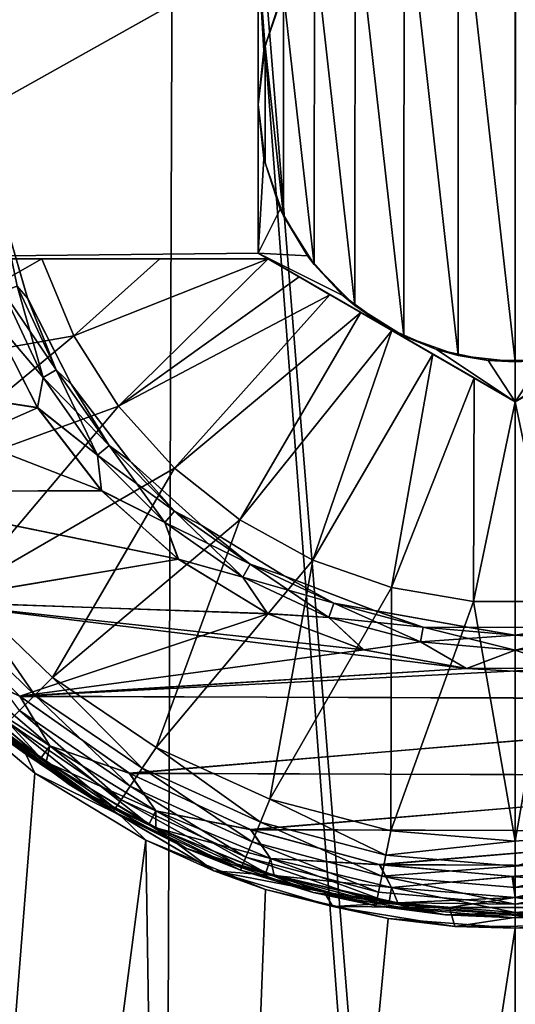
# Model space of a CAD drawing. Header units: metres. Extents: x -106 to 264, y -111 to 81.
# Tile 68 of 256: x -78.91 to -76.5, y 59.23 to 64.01. Entities that reach past the tile are written whole.
import ezdxf

# ---------------------------------------------------------------- set-up
doc = ezdxf.new("R2010")
doc.units = ezdxf.units.M
doc.layers.add('solid_20422013', color=7, linetype='CONTINUOUS')

msp = doc.modelspace()

# ---------------------------------------------------------------- linework, layer by layer
at = {"layer": 'solid_20422013'}
for points in [[(-79.822266, 49.099998, 12.568316), (-78.224815, 49.099998, 12.88507), (-79.742737, 69.599998, 12.589034)], [(-78.224815, 49.099998, 12.88507), (-78.148247, 69.599998, 12.89344), (-79.742737, 69.599998, 12.589034)], [(-78.224815, 49.099998, 12.88507), (-76.600296, 49.099998, 12.999613), (-78.148247, 69.599998, 12.89344)], [(-78.148247, 69.599998, 12.89344), (-76.5, 49.099998, 13), (-76.5, 69.599998, 13)], [(-76.600296, 49.099998, 12.999613), (-76.5, 49.099998, 13), (-78.148247, 69.599998, 12.89344)], [(-76.5, 69.599998, 13), (-76.5, 49.099998, 13), (-74.874649, 49.099998, 12.897993)], [(-74.847794, 69.599998, 12.89389), (-76.5, 69.599998, 13), (-74.874649, 49.099998, 12.897993)], [(-76.777061, 64.818909, -8.618547), (-76.499832, 64.849022, -8.623), (-76.500298, 62.350975, -8.623)], [(-76.499832, 64.849022, -8.623), (-76.223061, 62.381065, -8.618552), (-76.500298, 62.350975, -8.623)], [(-77.040489, 64.725922, -8.606045), (-76.777061, 64.818909, -8.618547), (-76.777771, 62.381256, -8.618525)], [(-76.777061, 64.818909, -8.618547), (-76.500298, 62.350975, -8.623), (-76.777771, 62.381256, -8.618525)], [(-77.277977, 64.578392, -8.587833), (-77.040489, 64.725922, -8.606045), (-77.042282, 62.47525, -8.605931)], [(-77.040489, 64.725922, -8.606045), (-76.777771, 62.381256, -8.618525), (-77.042282, 62.47525, -8.605931)], [(-77.475746, 64.37915, -8.567616), (-77.277977, 64.578392, -8.587833), (-77.280632, 62.623726, -8.587592)], [(-77.277977, 64.578392, -8.587833), (-77.042282, 62.47525, -8.605931), (-77.280632, 62.623726, -8.587592)], [(-77.626289, 64.142189, -8.549129), (-77.475746, 64.37915, -8.567616), (-77.47773, 62.823143, -8.56739)], [(-77.475746, 64.37915, -8.567616), (-77.280632, 62.623726, -8.587592), (-77.47773, 62.823143, -8.56739)], [(-77.75, 64.321686, -11.5), (-80.378143, 62.849998, -11.5), (-77.700958, 64.349998, -11.5)], [(-77.700958, 64.349998, -11.5), (-80.378143, 62.849998, -11.5), (-80.378143, 64.349998, -11.5)], [(-77.75, 64.321686, -11.5), (-77.75, 62.878311, -11.5), (-80.378143, 62.849998, -11.5)], [(-77.721779, 63.862656, -9.5), (-77.75, 64.321686, -9.5), (-77.64212, 64.107529, -9.5)], [(-77.721779, 63.862656, -9.5), (-77.75, 63.599998, -9.5), (-77.75, 64.321686, -9.5)], [(-77.75, 63.599998, -9.5), (-77.75, 62.878311, -11.5), (-77.75, 64.321686, -9.5)], [(-77.75, 64.321686, -9.5), (-77.75, 62.878311, -11.5), (-77.75, 64.321686, -11.5)], [(-77.64212, 64.107529, -9.5), (-77.626289, 64.142189, -8.549129), (-77.716095, 63.884346, -8.536817)], [(-77.716095, 63.884346, -8.536817), (-77.626289, 64.142189, -8.549129), (-77.627235, 63.05978, -8.549004)], [(-77.626289, 64.142189, -8.549129), (-77.47773, 62.823143, -8.56739), (-77.627235, 63.05978, -8.549004)], [(-77.721779, 63.862656, -9.5), (-77.64212, 64.107529, -9.5), (-77.716095, 63.884346, -8.536817)], [(-77.721779, 63.862656, -9.5), (-77.716095, 63.884346, -8.536817), (-77.75, 63.599998, -8.531919)], [(-77.716095, 63.884346, -8.536817), (-77.716476, 63.316868, -8.536762), (-77.75, 63.599998, -8.531919)], [(-77.716095, 63.884346, -8.536817), (-77.627235, 63.05978, -8.549004), (-77.716476, 63.316868, -8.536762)], [(-77.721779, 63.862656, -9.5), (-77.75, 63.599998, -8.531919), (-77.75, 63.599998, -9.5)], [(-77.716476, 63.316868, -8.536762), (-77.721779, 63.337345, -9.5), (-77.75, 63.599998, -9.5)], [(-77.716476, 63.316868, -8.536762), (-77.75, 63.599998, -9.5), (-77.75, 63.599998, -8.531919)], [(-77.721779, 63.337345, -9.5), (-77.75, 62.878311, -9.5), (-77.75, 63.599998, -9.5)], [(-77.75, 63.599998, -9.5), (-77.75, 62.878311, -9.5), (-77.75, 62.878311, -11.5)], [(-77.64212, 63.092476, -9.5), (-77.75, 62.878311, -9.5), (-77.721779, 63.337345, -9.5)], [(-77.716476, 63.316868, -8.536762), (-77.64212, 63.092476, -9.5), (-77.721779, 63.337345, -9.5)], [(-77.716476, 63.316868, -8.536762), (-77.627235, 63.05978, -8.549004), (-77.64212, 63.092476, -9.5)], [(-78.921394, 62.718685, -8.8), (-79.004356, 63.119678, -8.9), (-78.870872, 62.661144, -8.9)], [(-79.004242, 63.11911, -10.5), (-78.870872, 62.661144, -8.9), (-79.004356, 63.119678, -8.9)], [(-79.004242, 63.11911, -10.5), (-78.870537, 62.660294, -10.5), (-78.870872, 62.661144, -8.9)], [(-78.921349, 62.7187, -10.599909), (-78.870537, 62.660294, -10.5), (-79.004242, 63.11911, -10.5)], [(-77.51059, 62.864658, -9.5), (-77.75, 62.878311, -9.5), (-77.64212, 63.092476, -9.5)], [(-77.627235, 63.05978, -8.549004), (-77.51059, 62.864658, -9.5), (-77.64212, 63.092476, -9.5)], [(-77.627235, 63.05978, -8.549004), (-77.47773, 62.823143, -8.56739), (-77.51059, 62.864658, -9.5)], [(-77.75, 62.878311, -11.5), (-77.700958, 62.849998, -11.5), (-80.378143, 62.849998, -11.5)], [(-77.338356, 62.673233, -9.5), (-77.75, 62.878311, -9.5), (-77.51059, 62.864658, -9.5)], [(-77.338356, 62.673233, -9.5), (-77.125, 62.517467, -9.5), (-77.75, 62.878311, -9.5)], [(-77.125, 62.517467, -9.5), (-76.5, 62.156624, -12.925397), (-77.75, 62.878311, -9.5)], [(-77.75, 62.878311, -9.5), (-76.5, 62.156624, -12.925397), (-77.700958, 62.849998, -11.5)], [(-77.75, 62.878311, -9.5), (-77.700958, 62.849998, -11.5), (-77.75, 62.878311, -11.5)], [(-76.5, 62.156624, -9.5), (-75.875, 62.517467, -9.5), (-75.25, 62.878311, -11.5)], [(-76.5, 62.156624, -9.5), (-75.25, 62.878311, -11.5), (-75.299042, 62.849998, -11.5)], [(-80.35981, 62.849998, -12.183582), (-80.378143, 62.849998, -12.051724), (-77.700958, 62.849998, -11.5)], [(-77.700958, 62.849998, -11.5), (-80.378143, 62.849998, -12.051724), (-80.378143, 62.849998, -11.5)], [(-80.309685, 62.849998, -12.30177), (-80.35981, 62.849998, -12.183582), (-77.700958, 62.849998, -11.5)], [(-80.227394, 62.849998, -12.406576), (-80.309685, 62.849998, -12.30177), (-77.700958, 62.849998, -11.5)], [(-80.123459, 62.849998, -12.484083), (-80.227394, 62.849998, -12.406576), (-77.700958, 62.849998, -11.5)], [(-79.998283, 62.849998, -12.535121), (-80.123459, 62.849998, -12.484083), (-77.700958, 62.849998, -11.5)], [(-79.821037, 62.269127, -12.535121), (-79.998283, 62.849998, -12.535121), (-78.801323, 62.849998, -12.789224)], [(-78.801323, 62.849998, -12.789224), (-79.998283, 62.849998, -12.535121), (-77.700958, 62.849998, -11.5)], [(-78.645103, 62.477554, -12.789077), (-79.821037, 62.269127, -12.535121), (-78.801323, 62.849998, -12.789224)], [(-78.645103, 62.477554, -12.789077), (-78.801323, 62.849998, -12.789224), (-78.22747, 62.849998, -12.873169)], [(-78.22747, 62.849998, -12.873169), (-78.801323, 62.849998, -12.789224), (-77.700958, 62.849998, -11.5)], [(-78.645103, 62.477554, -12.789077), (-77.700958, 62.849998, -12.928216), (-78.427956, 62.135647, -12.789077)], [(-78.645103, 62.477554, -12.789077), (-78.22747, 62.849998, -12.873169), (-77.700958, 62.849998, -12.928216)], [(-77.550957, 62.763397, -12.935407), (-78.427956, 62.135647, -12.789077), (-77.700958, 62.849998, -12.928216)], [(-77.700958, 62.849998, -12.928216), (-78.22747, 62.849998, -12.873169), (-77.700958, 62.849998, -11.5)], [(-77.550957, 62.763397, -12.935407), (-77.700958, 62.849998, -12.928216), (-76.700081, 62.272141, -12.935447)], [(-76.700081, 62.272141, -12.935447), (-77.700958, 62.849998, -12.928216), (-76.5, 62.156624, -12.925397)], [(-76.5, 62.156624, -12.925397), (-77.700958, 62.849998, -12.928216), (-77.700958, 62.849998, -11.5)], [(-77.47773, 62.823143, -8.56739), (-77.338356, 62.673233, -9.5), (-77.51059, 62.864658, -9.5)], [(-76.5, 62.156624, -12.925397), (-75.299042, 62.849998, -12.928216), (-75.449043, 62.763397, -12.935407)], [(-76.5, 62.156624, -9.5), (-75.299042, 62.849998, -11.5), (-76.5, 62.156624, -12.925397)], [(-76.5, 62.156624, -12.925397), (-75.299042, 62.849998, -11.5), (-75.299042, 62.849998, -12.928216)], [(-77.47773, 62.823143, -8.56739), (-77.280632, 62.623726, -8.587592), (-77.338356, 62.673233, -9.5)], [(-77.550957, 62.763397, -12.935407), (-77.400894, 62.676758, -12.940442), (-78.427956, 62.135647, -12.789077)], [(-77.550957, 62.763397, -12.935407), (-76.700081, 62.272141, -12.935447), (-77.400894, 62.676758, -12.940442)], [(-76.5, 62.156624, -12.925397), (-75.449043, 62.763397, -12.935407), (-76.299919, 62.272141, -12.935447)], [(-78.990273, 62.693615, -8.726743), (-78.795044, 62.274956, -8.726743), (-79.05307, 62.578579, -8.7)], [(-78.794968, 62.275002, -10.673205), (-78.990189, 62.693645, -10.673205), (-79.052643, 62.577518, -10.7)], [(-78.731567, 62.311604, -8.8), (-78.990273, 62.693615, -8.726743), (-78.921394, 62.718685, -8.8)], [(-78.731567, 62.311604, -8.8), (-78.795044, 62.274956, -8.726743), (-78.990273, 62.693615, -8.726743)], [(-78.794968, 62.275002, -10.673205), (-78.921349, 62.7187, -10.599909), (-78.990189, 62.693645, -10.673205)], [(-78.731567, 62.311604, -8.8), (-78.921394, 62.718685, -8.8), (-78.870872, 62.661144, -8.9)], [(-78.921349, 62.7187, -10.599909), (-78.731522, 62.31163, -10.599909), (-78.870537, 62.660294, -10.5)], [(-78.794968, 62.275002, -10.673205), (-78.731522, 62.31163, -10.599909), (-78.921349, 62.7187, -10.599909)], [(-78.731567, 62.311604, -8.8), (-78.870872, 62.661144, -8.9), (-78.657478, 62.240662, -8.9)], [(-78.870537, 62.660294, -10.5), (-78.657478, 62.240662, -8.9), (-78.870872, 62.661144, -8.9)], [(-78.870537, 62.660294, -10.5), (-78.65696, 62.239845, -10.5), (-78.657478, 62.240662, -8.9)], [(-78.731522, 62.31163, -10.599909), (-78.65696, 62.239845, -10.5), (-78.870537, 62.660294, -10.5)], [(-77.400894, 62.676758, -12.940442), (-78.156853, 61.834724, -12.789077), (-78.427956, 62.135647, -12.789077)], [(-77.400894, 62.676758, -12.940442), (-77.250771, 62.59008, -12.943323), (-78.156853, 61.834724, -12.789077)], [(-77.400894, 62.676758, -12.940442), (-76.900246, 62.387707, -12.941665), (-77.250771, 62.59008, -12.943323)], [(-77.400894, 62.676758, -12.940442), (-76.700081, 62.272141, -12.935447), (-76.900246, 62.387707, -12.941665)], [(-77.280632, 62.623726, -8.587592), (-77.125, 62.517467, -9.5), (-77.338356, 62.673233, -9.5)], [(-77.250771, 62.59008, -12.943323), (-77.839371, 61.58321, -12.789077), (-78.156853, 61.834724, -12.789077)], [(-77.250771, 62.59008, -12.943323), (-77.10054, 62.503345, -12.944049), (-77.839371, 61.58321, -12.789077)], [(-77.280632, 62.623726, -8.587592), (-77.042282, 62.47525, -8.605931), (-77.125, 62.517467, -9.5)], [(-77.250771, 62.59008, -12.943323), (-76.900246, 62.387707, -12.941665), (-77.10054, 62.503345, -12.944049)], [(-80.02211, 62.312691, -10.7), (-78.821518, 62.127724, -10.7), (-79.052643, 62.577518, -10.7)], [(-79.05307, 62.578579, -8.7), (-78.822144, 62.128738, -8.7), (-80.021767, 62.311768, -8.7)], [(-78.795044, 62.274956, -8.726743), (-78.822144, 62.128738, -8.7), (-79.05307, 62.578579, -8.7)], [(-78.794968, 62.275002, -10.673205), (-79.052643, 62.577518, -10.7), (-78.821518, 62.127724, -10.7)], [(-77.10054, 62.503345, -12.944049), (-77.484406, 61.388145, -12.789077), (-77.839371, 61.58321, -12.789077)], [(-77.10054, 62.503345, -12.944049), (-76.900246, 62.387707, -12.941665), (-77.484406, 61.388145, -12.789077)], [(-77.042282, 62.47525, -8.605931), (-76.883423, 62.41058, -9.5), (-77.125, 62.517467, -9.5)], [(-76.883423, 62.41058, -9.5), (-76.5, 62.156624, -9.5), (-77.125, 62.517467, -9.5)], [(-77.125, 62.517467, -9.5), (-76.5, 62.156624, -9.5), (-76.5, 62.156624, -12.925397)], [(-76.116577, 62.41058, -9.5), (-75.875, 62.517467, -9.5), (-76.5, 62.156624, -9.5)], [(-78.645103, 62.477554, -12.789077), (-79.548096, 61.726604, -12.535121), (-79.821037, 62.269127, -12.535121)], [(-78.645103, 62.477554, -12.789077), (-78.427956, 62.135647, -12.789077), (-79.548096, 61.726604, -12.535121)], [(-77.042282, 62.47525, -8.605931), (-76.777771, 62.381256, -8.618525), (-76.883423, 62.41058, -9.5)], [(-76.777771, 62.381256, -8.618525), (-76.631531, 62.357136, -9.5), (-76.883423, 62.41058, -9.5)], [(-76.883423, 62.41058, -9.5), (-76.631531, 62.357136, -9.5), (-76.5, 62.156624, -9.5)], [(-76.368469, 62.357136, -9.5), (-76.116577, 62.41058, -9.5), (-76.5, 62.156624, -9.5)], [(-76.900246, 62.387707, -12.941665), (-77.101883, 61.254986, -12.789077), (-77.484406, 61.388145, -12.789077)], [(-76.900246, 62.387707, -12.941665), (-76.700081, 62.272141, -12.935447), (-77.101883, 61.254986, -12.789077)], [(-76.777771, 62.381256, -8.618525), (-76.500298, 62.350975, -8.623), (-76.631531, 62.357136, -9.5)], [(-76.500298, 62.350975, -8.623), (-76.368469, 62.357136, -9.5), (-76.631531, 62.357136, -9.5)], [(-76.631531, 62.357136, -9.5), (-76.368469, 62.357136, -9.5), (-76.5, 62.156624, -9.5)], [(-76.500298, 62.350975, -8.623), (-76.223061, 62.381065, -8.618552), (-76.368469, 62.357136, -9.5)], [(-80.02211, 62.312691, -10.7), (-79.743813, 61.720322, -10.7), (-78.821518, 62.127724, -10.7)], [(-78.511856, 61.725651, -8.7), (-79.743126, 61.719349, -8.7), (-80.021767, 62.311768, -8.7)], [(-78.822144, 62.128738, -8.7), (-78.511856, 61.725651, -8.7), (-80.021767, 62.311768, -8.7)], [(-78.473938, 61.943668, -8.8), (-78.795044, 62.274956, -8.726743), (-78.731567, 62.311604, -8.8)], [(-78.530014, 61.896614, -10.673205), (-78.731522, 62.31163, -10.599909), (-78.794968, 62.275002, -10.673205)], [(-78.473938, 61.943668, -8.8), (-78.731567, 62.311604, -8.8), (-78.657478, 62.240662, -8.9)], [(-78.731522, 62.31163, -10.599909), (-78.4739, 61.943703, -10.599909), (-78.65696, 62.239845, -10.5)], [(-78.530014, 61.896614, -10.673205), (-78.4739, 61.943703, -10.599909), (-78.731522, 62.31163, -10.599909)], [(-78.795044, 62.274956, -8.726743), (-78.53009, 61.896553, -8.726743), (-78.822144, 62.128738, -8.7)], [(-78.530014, 61.896614, -10.673205), (-78.794968, 62.275002, -10.673205), (-78.821518, 62.127724, -10.7)], [(-78.473938, 61.943668, -8.8), (-78.53009, 61.896553, -8.726743), (-78.795044, 62.274956, -8.726743)], [(-76.700081, 62.272141, -12.935447), (-76.702515, 61.187462, -12.789077), (-77.101883, 61.254986, -12.789077)], [(-76.700081, 62.272141, -12.935447), (-76.5, 62.156624, -12.925397), (-76.702515, 61.187462, -12.789077)], [(-76.5, 62.156624, -12.925397), (-76.299919, 62.272141, -12.935447), (-76.297485, 61.187462, -12.789077)], [(-78.473938, 61.943668, -8.8), (-78.657478, 62.240662, -8.9), (-78.372841, 61.869404, -8.9)], [(-78.65696, 62.239845, -10.5), (-78.372841, 61.869404, -8.9), (-78.657478, 62.240662, -8.9)], [(-78.65696, 62.239845, -10.5), (-78.372276, 61.868793, -10.5), (-78.372841, 61.869404, -8.9)], [(-78.4739, 61.943703, -10.599909), (-78.372276, 61.868793, -10.5), (-78.65696, 62.239845, -10.5)], [(-79.743813, 61.720322, -10.7), (-78.511078, 61.724823, -10.7), (-78.821518, 62.127724, -10.7)], [(-78.427956, 62.135647, -12.789077), (-79.187325, 61.23806, -12.535121), (-79.548096, 61.726604, -12.535121)], [(-78.427956, 62.135647, -12.789077), (-78.156853, 61.834724, -12.789077), (-79.187325, 61.23806, -12.535121)], [(-78.53009, 61.896553, -8.726743), (-78.511856, 61.725651, -8.7), (-78.822144, 62.128738, -8.7)], [(-78.530014, 61.896614, -10.673205), (-78.821518, 62.127724, -10.7), (-78.511078, 61.724823, -10.7)], [(-76.5, 62.156624, -12.925397), (-76.297485, 61.187462, -12.789077), (-76.702515, 61.187462, -12.789077)], [(-78.156334, 61.62606, -8.8), (-78.53009, 61.896553, -8.726743), (-78.473938, 61.943668, -8.8)], [(-78.203384, 61.569981, -10.673205), (-78.4739, 61.943703, -10.599909), (-78.530014, 61.896614, -10.673205)], [(-78.156334, 61.62606, -8.8), (-78.473938, 61.943668, -8.8), (-78.372841, 61.869404, -8.9)], [(-78.4739, 61.943703, -10.599909), (-78.156296, 61.626102, -10.599909), (-78.372276, 61.868793, -10.5)], [(-78.203384, 61.569981, -10.673205), (-78.156296, 61.626102, -10.599909), (-78.4739, 61.943703, -10.599909)], [(-78.53009, 61.896553, -8.726743), (-78.203445, 61.569912, -8.726743), (-78.511856, 61.725651, -8.7)], [(-78.156334, 61.62606, -8.8), (-78.203445, 61.569912, -8.726743), (-78.53009, 61.896553, -8.726743)], [(-78.203384, 61.569981, -10.673205), (-78.530014, 61.896614, -10.673205), (-78.511078, 61.724823, -10.7)], [(-78.156853, 61.834724, -12.789077), (-78.74913, 60.81757, -12.535121), (-79.187325, 61.23806, -12.535121)], [(-78.156853, 61.834724, -12.789077), (-77.839371, 61.58321, -12.789077), (-78.74913, 60.81757, -12.535121)], [(-78.156334, 61.62606, -8.8), (-78.372841, 61.869404, -8.9), (-78.024117, 61.555603, -8.9)], [(-78.372276, 61.868793, -10.5), (-78.024117, 61.555603, -8.9), (-78.372841, 61.869404, -8.9)], [(-78.372276, 61.868793, -10.5), (-78.023506, 61.555149, -10.5), (-78.024117, 61.555603, -8.9)], [(-78.156296, 61.626102, -10.599909), (-78.023506, 61.555149, -10.5), (-78.372276, 61.868793, -10.5)], [(-79.743813, 61.720322, -10.7), (-78.137024, 61.391781, -10.7), (-78.511078, 61.724823, -10.7)], [(-79.743813, 61.720322, -10.7), (-79.370132, 61.186588, -10.7), (-78.137024, 61.391781, -10.7)], [(-78.511856, 61.725651, -8.7), (-78.137909, 61.392441, -8.7), (-79.743126, 61.719349, -8.7)], [(-78.137909, 61.392441, -8.7), (-79.368866, 61.185074, -8.7), (-79.743126, 61.719349, -8.7)], [(-78.203445, 61.569912, -8.726743), (-78.137909, 61.392441, -8.7), (-78.511856, 61.725651, -8.7)], [(-78.203384, 61.569981, -10.673205), (-78.511078, 61.724823, -10.7), (-78.137024, 61.391781, -10.7)], [(-77.788399, 61.368431, -8.8), (-78.203445, 61.569912, -8.726743), (-78.156334, 61.62606, -8.8)], [(-77.824997, 61.305031, -10.673205), (-78.156296, 61.626102, -10.599909), (-78.203384, 61.569981, -10.673205)], [(-77.788399, 61.368431, -8.8), (-78.156334, 61.62606, -8.8), (-78.024117, 61.555603, -8.9)], [(-78.156296, 61.626102, -10.599909), (-77.788368, 61.368477, -10.599909), (-78.023506, 61.555149, -10.5)], [(-77.824997, 61.305031, -10.673205), (-77.788368, 61.368477, -10.599909), (-78.156296, 61.626102, -10.599909)], [(-77.839371, 61.58321, -12.789077), (-78.246124, 60.477253, -12.535121), (-78.74913, 60.81757, -12.535121)], [(-77.839371, 61.58321, -12.789077), (-77.484406, 61.388145, -12.789077), (-78.246124, 60.477253, -12.535121)], [(-78.203445, 61.569912, -8.726743), (-77.825043, 61.304955, -8.726743), (-78.137909, 61.392441, -8.7)], [(-77.788399, 61.368431, -8.8), (-77.825043, 61.304955, -8.726743), (-78.203445, 61.569912, -8.726743)], [(-77.824997, 61.305031, -10.673205), (-78.203384, 61.569981, -10.673205), (-78.137024, 61.391781, -10.7)], [(-77.788399, 61.368431, -8.8), (-78.024117, 61.555603, -8.9), (-77.623688, 61.310932, -8.9)], [(-78.023506, 61.555149, -10.5), (-77.623688, 61.310932, -8.9), (-78.024117, 61.555603, -8.9)], [(-78.023506, 61.555149, -10.5), (-77.623062, 61.310627, -10.5), (-77.623688, 61.310932, -8.9)], [(-77.788368, 61.368477, -10.599909), (-77.623062, 61.310627, -10.5), (-78.023506, 61.555149, -10.5)], [(-79.370132, 61.186588, -10.7), (-77.702644, 61.12756, -10.7), (-78.137024, 61.391781, -10.7)], [(-78.137909, 61.392441, -8.7), (-77.703598, 61.128025, -8.7), (-79.368866, 61.185074, -8.7)], [(-77.484406, 61.388145, -12.789077), (-77.69281, 60.226913, -12.535121), (-78.246124, 60.477253, -12.535121)], [(-77.825043, 61.304955, -8.726743), (-77.703598, 61.128025, -8.7), (-78.137909, 61.392441, -8.7)], [(-77.824997, 61.305031, -10.673205), (-78.137024, 61.391781, -10.7), (-77.702644, 61.12756, -10.7)], [(-77.381317, 61.178604, -8.8), (-77.825043, 61.304955, -8.726743), (-77.788399, 61.368431, -8.8)], [(-77.406357, 61.109814, -10.673205), (-77.788368, 61.368477, -10.599909), (-77.824997, 61.305031, -10.673205)], [(-77.381317, 61.178604, -8.8), (-77.788399, 61.368431, -8.8), (-77.623688, 61.310932, -8.9)], [(-77.788368, 61.368477, -10.599909), (-77.381294, 61.178654, -10.599909), (-77.623062, 61.310627, -10.5)], [(-77.406357, 61.109814, -10.673205), (-77.381294, 61.178654, -10.599909), (-77.788368, 61.368477, -10.599909)], [(-77.484406, 61.388145, -12.789077), (-77.101883, 61.254986, -12.789077), (-77.69281, 60.226913, -12.535121)], [(-77.825043, 61.304955, -8.726743), (-77.406387, 61.10973, -8.726743), (-77.703598, 61.128025, -8.7)], [(-77.381317, 61.178604, -8.8), (-77.406387, 61.10973, -8.726743), (-77.825043, 61.304955, -8.726743)], [(-77.406357, 61.109814, -10.673205), (-77.824997, 61.305031, -10.673205), (-77.702644, 61.12756, -10.7)], [(-77.381317, 61.178604, -8.8), (-77.623688, 61.310932, -8.9), (-77.185204, 61.143784, -8.9)], [(-77.623062, 61.310627, -10.5), (-77.185204, 61.143784, -8.9), (-77.623688, 61.310932, -8.9)], [(-77.623062, 61.310627, -10.5), (-77.184593, 61.143616, -10.5), (-77.185204, 61.143784, -8.9)], [(-77.381294, 61.178654, -10.599909), (-77.184593, 61.143616, -10.5), (-77.623062, 61.310627, -10.5)], [(-77.101883, 61.254986, -12.789077), (-77.105125, 60.073765, -12.535121), (-77.69281, 60.226913, -12.535121)], [(-77.101883, 61.254986, -12.789077), (-76.702515, 61.187462, -12.789077), (-77.105125, 60.073765, -12.535121)], [(-78.835098, 60.731876, -12.485606), (-79.288689, 61.170589, -12.485606), (-79.187325, 61.23806, -12.535121)], [(-78.835098, 60.731876, -12.485606), (-79.187325, 61.23806, -12.535121), (-78.74913, 60.81757, -12.535121)], [(-79.222359, 60.87764, -10.726795), (-78.908501, 60.727348, -10.7), (-79.370132, 61.186588, -10.7)], [(-79.370132, 61.186588, -10.7), (-78.908501, 60.727348, -10.7), (-77.702644, 61.12756, -10.7)], [(-79.368866, 61.185074, -8.7), (-78.906601, 60.725758, -8.7), (-79.222298, 60.877705, -8.673258)], [(-76.73719, 60.86105, -8.7), (-78.906601, 60.725758, -8.7), (-79.368866, 61.185074, -8.7)], [(-77.237099, 60.951664, -8.7), (-76.73719, 60.86105, -8.7), (-79.368866, 61.185074, -8.7)], [(-77.703598, 61.128025, -8.7), (-77.237099, 60.951664, -8.7), (-79.368866, 61.185074, -8.7)], [(-78.909142, 60.65786, -12.406178), (-79.288689, 61.170589, -12.485606), (-78.835098, 60.731876, -12.485606)], [(-76.947456, 61.062351, -8.8), (-77.406387, 61.10973, -8.726743), (-77.381317, 61.178604, -8.8)], [(-76.960167, 60.990261, -10.673205), (-77.381294, 61.178654, -10.599909), (-77.406357, 61.109814, -10.673205)], [(-76.947456, 61.062351, -8.8), (-77.381317, 61.178604, -8.8), (-77.185204, 61.143784, -8.9)], [(-77.381294, 61.178654, -10.599909), (-76.947449, 61.062405, -10.599909), (-77.184593, 61.143616, -10.5)], [(-76.960167, 60.990261, -10.673205), (-76.947449, 61.062405, -10.599909), (-77.381294, 61.178654, -10.599909)], [(-76.702515, 61.187462, -12.789077), (-76.5, 60.022221, -12.535121), (-77.105125, 60.073765, -12.535121)], [(-76.702515, 61.187462, -12.789077), (-76.297485, 61.187462, -12.789077), (-76.5, 60.022221, -12.535121)], [(-76.297485, 61.187462, -12.789077), (-75.894875, 60.073765, -12.535121), (-76.5, 60.022221, -12.535121)], [(-78.908501, 60.727348, -10.7), (-77.236122, 60.951393, -10.7), (-77.702644, 61.12756, -10.7)], [(-77.406387, 61.10973, -8.726743), (-77.237099, 60.951664, -8.7), (-77.703598, 61.128025, -8.7)], [(-77.406357, 61.109814, -10.673205), (-77.702644, 61.12756, -10.7), (-77.236122, 60.951393, -10.7)], [(-77.406387, 61.10973, -8.726743), (-76.960182, 60.99017, -8.726743), (-77.237099, 60.951664, -8.7)], [(-76.947456, 61.062351, -8.8), (-76.960182, 60.99017, -8.726743), (-77.406387, 61.10973, -8.726743)], [(-76.960167, 60.990261, -10.673205), (-77.406357, 61.109814, -10.673205), (-77.236122, 60.951393, -10.7)], [(-76.947456, 61.062351, -8.8), (-77.185204, 61.143784, -8.9), (-76.723518, 61.059814, -8.9)], [(-77.184593, 61.143616, -10.5), (-76.723518, 61.059814, -8.9), (-77.185204, 61.143784, -8.9)], [(-77.184593, 61.143616, -10.5), (-76.722946, 61.059765, -10.5), (-76.723518, 61.059814, -8.9)], [(-76.947449, 61.062405, -10.599909), (-76.722946, 61.059765, -10.5), (-77.184593, 61.143616, -10.5)], [(-76.5, 61.023205, -8.8), (-76.960182, 60.99017, -8.726743), (-76.947456, 61.062351, -8.8)], [(-76.5, 60.950001, -10.673205), (-76.947449, 61.062405, -10.599909), (-76.960167, 60.990261, -10.673205)], [(-76.5, 61.023205, -8.8), (-76.947456, 61.062351, -8.8), (-76.723518, 61.059814, -8.9)], [(-76.947449, 61.062405, -10.599909), (-76.5, 61.023258, -10.599909), (-76.722946, 61.059765, -10.5)], [(-76.5, 60.950001, -10.673205), (-76.5, 61.023258, -10.599909), (-76.947449, 61.062405, -10.599909)], [(-76.5, 61.023205, -8.8), (-76.723518, 61.059814, -8.9), (-76.254257, 61.061867, -8.9)], [(-76.722946, 61.059765, -10.5), (-76.254257, 61.061867, -8.9), (-76.723518, 61.059814, -8.9)], [(-76.722946, 61.059765, -10.5), (-76.253754, 61.061916, -10.5), (-76.254257, 61.061867, -8.9)], [(-76.5, 61.023258, -10.599909), (-76.253754, 61.061916, -10.5), (-76.722946, 61.059765, -10.5)], [(-76.5, 61.023258, -10.599909), (-76.052551, 61.062405, -10.599909), (-76.253754, 61.061916, -10.5)], [(-76.039833, 60.990261, -10.673205), (-76.052551, 61.062405, -10.599909), (-76.5, 61.023258, -10.599909)], [(-76.052544, 61.062351, -8.8), (-76.039818, 60.99017, -8.726743), (-76.5, 60.949909, -8.726743)], [(-76.052544, 61.062351, -8.8), (-76.5, 60.949909, -8.726743), (-76.5, 61.023205, -8.8)], [(-76.052544, 61.062351, -8.8), (-76.5, 61.023205, -8.8), (-76.254257, 61.061867, -8.9)], [(-76.5, 61.023205, -8.8), (-76.5, 60.949909, -8.726743), (-76.960182, 60.99017, -8.726743)], [(-76.039833, 60.990261, -10.673205), (-76.5, 61.023258, -10.599909), (-76.5, 60.950001, -10.673205)], [(-76.960182, 60.99017, -8.726743), (-76.73719, 60.86105, -8.7), (-77.237099, 60.951664, -8.7)], [(-76.960167, 60.990261, -10.673205), (-77.236122, 60.951393, -10.7), (-76.736237, 60.86097, -10.7)], [(-76.960182, 60.99017, -8.726743), (-76.5, 60.949909, -8.726743), (-76.73719, 60.86105, -8.7)], [(-76.5, 60.950001, -10.673205), (-76.960167, 60.990261, -10.673205), (-76.736237, 60.86097, -10.7)], [(-76.039833, 60.990261, -10.673205), (-76.5, 60.950001, -10.673205), (-76.238304, 60.863285, -10.7)], [(-76.5, 60.949909, -8.726743), (-76.039818, 60.99017, -8.726743), (-76.239189, 60.863201, -8.7)], [(-78.908501, 60.727348, -10.7), (-76.736237, 60.86097, -10.7), (-77.236122, 60.951393, -10.7)], [(-76.5, 60.949909, -8.726743), (-76.239189, 60.863201, -8.7), (-76.73719, 60.86105, -8.7)], [(-76.5, 60.950001, -10.673205), (-76.736237, 60.86097, -10.7), (-76.238304, 60.863285, -10.7)], [(-78.80603, 60.426018, -10.800091), (-79.222359, 60.87764, -10.726795), (-79.274162, 60.825836, -10.800091)], [(-79.255096, 60.806976, -8.6), (-79.222298, 60.877705, -8.673258), (-78.762917, 60.485359, -8.673258)], [(-78.80603, 60.426018, -10.800091), (-78.76297, 60.485283, -10.726795), (-79.222359, 60.87764, -10.726795)], [(-79.222359, 60.87764, -10.726795), (-78.76297, 60.485283, -10.726795), (-78.908501, 60.727348, -10.7)], [(-78.906601, 60.725758, -8.7), (-78.762917, 60.485359, -8.673258), (-79.222298, 60.877705, -8.673258)], [(-78.80603, 60.426018, -10.800091), (-79.274162, 60.825836, -10.800091), (-79.181396, 60.699547, -10.9)], [(-78.908501, 60.727348, -10.7), (-74.114441, 60.708263, -10.7), (-76.238304, 60.863285, -10.7)], [(-78.908501, 60.727348, -10.7), (-76.238304, 60.863285, -10.7), (-76.736237, 60.86097, -10.7)], [(-76.73719, 60.86105, -8.7), (-74.109238, 60.71257, -8.7), (-78.906601, 60.725758, -8.7)], [(-76.73719, 60.86105, -8.7), (-76.239189, 60.863201, -8.7), (-74.109238, 60.71257, -8.7)], [(-79.301826, 60.815712, -8.14742), (-78.878113, 60.446102, -8.279893), (-79.316002, 60.7598, -12.691341)], [(-79.097755, 60.624405, -8.5), (-78.878113, 60.446102, -8.279893), (-79.301826, 60.815712, -8.14742)], [(-78.779884, 60.407249, -8.6), (-79.097755, 60.624405, -8.5), (-79.255096, 60.806976, -8.6)], [(-78.779884, 60.407249, -8.6), (-79.255096, 60.806976, -8.6), (-78.762917, 60.485359, -8.673258)], [(-78.31353, 60.376659, -12.485606), (-78.835098, 60.731876, -12.485606), (-78.74913, 60.81757, -12.535121)], [(-78.31353, 60.376659, -12.485606), (-78.74913, 60.81757, -12.535121), (-78.246124, 60.477253, -12.535121)], [(-79.316002, 60.7598, -12.691341), (-78.835808, 60.352848, -12.788432), (-79.725197, 49.099998, -12.593575)], [(-78.878113, 60.446102, -8.279893), (-78.835808, 60.352848, -12.788432), (-79.316002, 60.7598, -12.691341)], [(-78.909142, 60.65786, -12.406178), (-78.835098, 60.731876, -12.485606), (-78.37159, 60.289818, -12.406178)], [(-78.76297, 60.485283, -10.726795), (-78.376457, 60.35331, -10.7), (-78.908501, 60.727348, -10.7)], [(-78.908501, 60.727348, -10.7), (-78.376457, 60.35331, -10.7), (-74.114441, 60.708263, -10.7)], [(-78.906601, 60.725758, -8.7), (-78.373871, 60.351814, -8.7), (-78.762917, 60.485359, -8.673258)], [(-78.906601, 60.725758, -8.7), (-74.109238, 60.71257, -8.7), (-78.373871, 60.351814, -8.7)], [(-78.37159, 60.289818, -12.406178), (-78.835098, 60.731876, -12.485606), (-78.31353, 60.376659, -12.485606)], [(-79.013962, 60.55328, -12.051724), (-78.668823, 60.298679, -10.9), (-79.181396, 60.699547, -10.9)], [(-78.80603, 60.426018, -10.800091), (-79.181396, 60.699547, -10.9), (-78.668823, 60.298679, -10.9)], [(-78.376457, 60.35331, -10.7), (-74.649422, 60.33849, -10.7), (-74.114441, 60.708263, -10.7)], [(-78.373871, 60.351814, -8.7), (-74.109238, 60.71257, -8.7), (-74.644035, 60.341549, -8.7)], [(-78.909142, 60.65786, -12.406178), (-78.416214, 60.223202, -12.302423), (-78.966042, 60.60112, -12.302423)], [(-78.909142, 60.65786, -12.406178), (-78.37159, 60.289818, -12.406178), (-78.416214, 60.223202, -12.302423)], [(-79.097755, 60.624405, -8.5), (-78.550476, 60.223904, -8.5), (-78.878113, 60.446102, -8.279893)], [(-78.779884, 60.407249, -8.6), (-78.550476, 60.223904, -8.5), (-79.097755, 60.624405, -8.5)], [(-78.966042, 60.60112, -12.302423), (-78.444221, 60.181301, -12.181459), (-79.001762, 60.565414, -12.181459)], [(-78.966042, 60.60112, -12.302423), (-78.416214, 60.223202, -12.302423), (-78.444221, 60.181301, -12.181459)], [(-79.001762, 60.565414, -12.181459), (-78.453796, 60.167046, -12.051724), (-79.013962, 60.55328, -12.051724)], [(-79.013962, 60.55328, -12.051724), (-78.453796, 60.167046, -12.051724), (-78.668823, 60.298679, -10.9)], [(-79.001762, 60.565414, -12.181459), (-78.444221, 60.181301, -12.181459), (-78.453796, 60.167046, -12.051724)], [(-78.28112, 60.104351, -10.800091), (-78.76297, 60.485283, -10.726795), (-78.80603, 60.426018, -10.800091)], [(-78.779884, 60.407249, -8.6), (-78.762917, 60.485359, -8.673258), (-78.247826, 60.169704, -8.673258)], [(-78.28112, 60.104351, -10.800091), (-78.247864, 60.169624, -10.726795), (-78.76297, 60.485283, -10.726795)], [(-78.76297, 60.485283, -10.726795), (-78.247864, 60.169624, -10.726795), (-78.376457, 60.35331, -10.7)], [(-78.373871, 60.351814, -8.7), (-78.247826, 60.169704, -8.673258), (-78.762917, 60.485359, -8.673258)], [(-78.878113, 60.446102, -8.279893), (-78.419579, 60.147797, -8.39742), (-78.835808, 60.352848, -12.788432)], [(-78.550476, 60.223904, -8.5), (-78.419579, 60.147797, -8.39742), (-78.878113, 60.446102, -8.279893)], [(-77.739166, 60.11528, -12.485606), (-78.31353, 60.376659, -12.485606), (-78.246124, 60.477253, -12.535121)], [(-77.739166, 60.11528, -12.485606), (-78.246124, 60.477253, -12.535121), (-77.69281, 60.226913, -12.535121)], [(-78.28112, 60.104351, -10.800091), (-78.80603, 60.426018, -10.800091), (-78.668823, 60.298679, -10.9)], [(-78.247559, 60.087513, -8.6), (-78.550476, 60.223904, -8.5), (-78.779884, 60.407249, -8.6)], [(-78.247559, 60.087513, -8.6), (-78.779884, 60.407249, -8.6), (-78.247826, 60.169704, -8.673258)], [(-78.835808, 60.352848, -12.788432), (-78.295189, 60.027229, -12.875453), (-79.725197, 49.099998, -12.593575)], [(-78.419579, 60.147797, -8.39742), (-78.295189, 60.027229, -12.875453), (-78.835808, 60.352848, -12.788432)], [(-78.247864, 60.169624, -10.726795), (-77.787552, 60.079308, -10.7), (-78.376457, 60.35331, -10.7)], [(-78.376457, 60.35331, -10.7), (-77.787552, 60.079308, -10.7), (-74.649422, 60.33849, -10.7)], [(-78.373871, 60.351814, -8.7), (-77.784256, 60.078106, -8.7), (-78.247826, 60.169704, -8.673258)], [(-78.373871, 60.351814, -8.7), (-74.644035, 60.341549, -8.7), (-77.784256, 60.078106, -8.7)], [(-78.37159, 60.289818, -12.406178), (-78.31353, 60.376659, -12.485606), (-77.779106, 60.018932, -12.406178)], [(-77.779106, 60.018932, -12.406178), (-78.31353, 60.376659, -12.485606), (-77.739166, 60.11528, -12.485606)], [(-78.453796, 60.167046, -12.051724), (-78.097389, 59.987404, -10.9), (-78.668823, 60.298679, -10.9)], [(-78.28112, 60.104351, -10.800091), (-78.668823, 60.298679, -10.9), (-78.097389, 59.987404, -10.9)], [(-77.787552, 60.079308, -10.7), (-75.240479, 60.069183, -10.7), (-74.649422, 60.33849, -10.7)], [(-77.784256, 60.078106, -8.7), (-74.644035, 60.341549, -8.7), (-75.235168, 60.071083, -8.7)], [(-78.37159, 60.289818, -12.406178), (-77.809814, 59.944996, -12.302423), (-78.416214, 60.223202, -12.302423)], [(-78.37159, 60.289818, -12.406178), (-77.779106, 60.018932, -12.406178), (-77.809814, 59.944996, -12.302423)], [(-78.550476, 60.223904, -8.5), (-77.965378, 59.878082, -8.498119), (-78.419579, 60.147797, -8.39742)], [(-78.247559, 60.087513, -8.6), (-77.965378, 59.878082, -8.498119), (-78.550476, 60.223904, -8.5)], [(-78.416214, 60.223202, -12.302423), (-77.829071, 59.898502, -12.181459), (-78.444221, 60.181301, -12.181459)], [(-78.416214, 60.223202, -12.302423), (-77.809814, 59.944996, -12.302423), (-77.829071, 59.898502, -12.181459)], [(-77.128731, 59.955345, -12.485606), (-77.739166, 60.11528, -12.485606), (-77.69281, 60.226913, -12.535121)], [(-77.128731, 59.955345, -12.485606), (-77.69281, 60.226913, -12.535121), (-77.105125, 60.073765, -12.535121)], [(-78.444221, 60.181301, -12.181459), (-77.835655, 59.882671, -12.051724), (-78.453796, 60.167046, -12.051724)], [(-78.453796, 60.167046, -12.051724), (-77.835655, 59.882671, -12.051724), (-78.097389, 59.987404, -10.9)], [(-78.444221, 60.181301, -12.181459), (-77.829071, 59.898502, -12.181459), (-77.835655, 59.882671, -12.051724)], [(-77.712357, 59.868759, -10.800091), (-78.247864, 60.169624, -10.726795), (-78.28112, 60.104351, -10.800091)], [(-77.712357, 59.868759, -10.800091), (-77.689713, 59.938431, -10.726795), (-78.247864, 60.169624, -10.726795)], [(-78.247864, 60.169624, -10.726795), (-77.689713, 59.938431, -10.726795), (-77.787552, 60.079308, -10.7)], [(-78.247559, 60.087513, -8.6), (-78.247826, 60.169704, -8.673258), (-77.68969, 59.938519, -8.673258)], [(-77.784256, 60.078106, -8.7), (-77.68969, 59.938519, -8.673258), (-78.247826, 60.169704, -8.673258)], [(-78.419579, 60.147797, -8.39742), (-77.965378, 59.878082, -8.498119), (-78.295189, 60.027229, -12.875453)], [(-77.712357, 59.868759, -10.800091), (-78.28112, 60.104351, -10.800091), (-78.097389, 59.987404, -10.9)], [(-77.779106, 60.018932, -12.406178), (-77.739166, 60.11528, -12.485606), (-77.149078, 59.853157, -12.406178)], [(-77.149078, 59.853157, -12.406178), (-77.739166, 60.11528, -12.485606), (-77.128731, 59.955345, -12.485606)], [(-77.671455, 59.855774, -8.6), (-77.965378, 59.878082, -8.498119), (-78.247559, 60.087513, -8.6)], [(-77.671455, 59.855774, -8.6), (-78.247559, 60.087513, -8.6), (-77.68969, 59.938519, -8.673258)], [(-77.689713, 59.938431, -10.726795), (-77.161217, 59.908817, -10.7), (-77.787552, 60.079308, -10.7)], [(-77.787552, 60.079308, -10.7), (-77.161217, 59.908817, -10.7), (-75.240479, 60.069183, -10.7)], [(-77.784256, 60.078106, -8.7), (-77.157249, 59.908112, -8.7), (-77.68969, 59.938519, -8.673258)], [(-77.784256, 60.078106, -8.7), (-75.235168, 60.071083, -8.7), (-77.157249, 59.908112, -8.7)], [(-77.161217, 59.908817, -10.7), (-75.868134, 59.903683, -10.7), (-75.240479, 60.069183, -10.7)], [(-77.157249, 59.908112, -8.7), (-75.235168, 60.071083, -8.7), (-75.863113, 59.904545, -8.7)], [(-77.128731, 59.955345, -12.485606), (-77.105125, 60.073765, -12.535121), (-76.5, 60.022221, -12.535121)], [(-76.499992, 59.901512, -12.485606), (-76.5, 60.022221, -12.535121), (-75.894875, 60.073765, -12.535121)], [(-75.871246, 59.955349, -12.485606), (-76.499992, 59.901512, -12.485606), (-75.894875, 60.073765, -12.535121)], [(-78.295189, 60.027229, -12.875453), (-78.125351, 49.099998, -12.897993), (-79.725197, 49.099998, -12.593575)], [(-78.295189, 60.027229, -12.875453), (-77.71376, 59.788597, -12.943213), (-78.125351, 49.099998, -12.897993)], [(-77.965378, 59.878082, -8.498119), (-77.71376, 59.788597, -12.943213), (-78.295189, 60.027229, -12.875453)], [(-77.779106, 60.018932, -12.406178), (-77.164726, 59.774719, -12.302423), (-77.809814, 59.944996, -12.302423)], [(-77.779106, 60.018932, -12.406178), (-77.149078, 59.853157, -12.406178), (-77.164726, 59.774719, -12.302423)], [(-76.499992, 59.901512, -12.485606), (-77.128731, 59.955345, -12.485606), (-76.5, 60.022221, -12.535121)], [(-77.835655, 59.882671, -12.051724), (-77.482605, 59.774166, -10.9), (-78.097389, 59.987404, -10.9)], [(-77.712357, 59.868759, -10.800091), (-78.097389, 59.987404, -10.9), (-77.482605, 59.774166, -10.9)], [(-77.809814, 59.944996, -12.302423), (-77.17453, 59.725399, -12.181459), (-77.829071, 59.898502, -12.181459)], [(-77.809814, 59.944996, -12.302423), (-77.164726, 59.774719, -12.302423), (-77.17453, 59.725399, -12.181459)], [(-77.113731, 59.725044, -10.800091), (-77.689713, 59.938431, -10.726795), (-77.712357, 59.868759, -10.800091)], [(-77.113731, 59.725044, -10.800091), (-77.102272, 59.797401, -10.726795), (-77.689713, 59.938431, -10.726795)], [(-77.689713, 59.938431, -10.726795), (-77.102272, 59.797401, -10.726795), (-77.161217, 59.908817, -10.7)], [(-77.671455, 59.855774, -8.6), (-77.68969, 59.938519, -8.673258), (-77.102257, 59.797489, -8.673258)], [(-77.157249, 59.908112, -8.7), (-77.102257, 59.797489, -8.673258), (-77.68969, 59.938519, -8.673258)], [(-77.149078, 59.853157, -12.406178), (-77.128731, 59.955345, -12.485606), (-76.499992, 59.901512, -12.485606)], [(-76.500008, 59.797348, -12.406178), (-75.871246, 59.955349, -12.485606), (-75.850929, 59.853153, -12.406178)], [(-76.500008, 59.797348, -12.406178), (-76.499992, 59.901512, -12.485606), (-75.871246, 59.955349, -12.485606)], [(-77.965378, 59.878082, -8.498119), (-77.386147, 59.706398, -8.577347), (-77.71376, 59.788597, -12.943213)], [(-77.428291, 59.77478, -8.572887), (-77.386147, 59.706398, -8.577347), (-77.965378, 59.878082, -8.498119)], [(-77.671455, 59.855774, -8.6), (-77.428291, 59.77478, -8.572887), (-77.965378, 59.878082, -8.498119)], [(-77.829071, 59.898502, -12.181459), (-77.177887, 59.708603, -12.051724), (-77.835655, 59.882671, -12.051724)], [(-77.835655, 59.882671, -12.051724), (-77.177887, 59.708603, -12.051724), (-77.482605, 59.774166, -10.9)], [(-77.829071, 59.898502, -12.181459), (-77.17453, 59.725399, -12.181459), (-77.177887, 59.708603, -12.051724)], [(-77.113731, 59.725044, -10.800091), (-77.712357, 59.868759, -10.800091), (-77.482605, 59.774166, -10.9)], [(-77.102272, 59.797401, -10.726795), (-76.514893, 59.851295, -10.7), (-77.161217, 59.908817, -10.7)], [(-77.161217, 59.908817, -10.7), (-76.514893, 59.851295, -10.7), (-75.868134, 59.903683, -10.7)], [(-77.157249, 59.908112, -8.7), (-76.510338, 59.851284, -8.7), (-77.102257, 59.797489, -8.673258)], [(-77.157249, 59.908112, -8.7), (-75.863113, 59.904545, -8.7), (-76.510338, 59.851284, -8.7)], [(-77.149078, 59.853157, -12.406178), (-76.499992, 59.901512, -12.485606), (-76.500008, 59.797348, -12.406178)], [(-75.897728, 59.797401, -10.726795), (-75.868134, 59.903683, -10.7), (-76.514893, 59.851295, -10.7)], [(-76.510338, 59.851284, -8.7), (-75.863113, 59.904545, -8.7), (-76.5, 59.750092, -8.673258)], [(-75.863113, 59.904545, -8.7), (-75.897743, 59.797489, -8.673258), (-76.5, 59.750092, -8.673258)], [(-77.671455, 59.855774, -8.6), (-77.070816, 59.722801, -8.604086), (-77.428291, 59.77478, -8.572887)], [(-77.671455, 59.855774, -8.6), (-77.102257, 59.797489, -8.673258), (-77.070816, 59.722801, -8.604086)], [(-77.149078, 59.853157, -12.406178), (-76.500015, 59.717392, -12.302423), (-77.164726, 59.774719, -12.302423)], [(-77.149078, 59.853157, -12.406178), (-76.500008, 59.797348, -12.406178), (-76.500015, 59.717392, -12.302423)], [(-77.102272, 59.797401, -10.726795), (-76.5, 59.75, -10.726795), (-76.514893, 59.851295, -10.7)], [(-76.510338, 59.851284, -8.7), (-76.5, 59.750092, -8.673258), (-77.102257, 59.797489, -8.673258)], [(-76.5, 59.75, -10.726795), (-75.897728, 59.797401, -10.726795), (-76.514893, 59.851295, -10.7)], [(-75.850929, 59.853153, -12.406178), (-75.835304, 59.774712, -12.302423), (-76.500015, 59.717392, -12.302423)], [(-76.500008, 59.797348, -12.406178), (-75.850929, 59.853153, -12.406178), (-76.500015, 59.717392, -12.302423)], [(-77.71376, 59.788597, -12.943213), (-77.117844, 59.647343, -12.98531), (-78.125351, 49.099998, -12.897993)], [(-77.386147, 59.706398, -8.577347), (-77.117844, 59.647343, -12.98531), (-77.71376, 59.788597, -12.943213)], [(-77.177887, 59.708603, -12.051724), (-76.841156, 59.664761, -10.9), (-77.482605, 59.774166, -10.9)], [(-77.113731, 59.725044, -10.800091), (-77.482605, 59.774166, -10.9), (-76.841156, 59.664761, -10.9)], [(-77.428291, 59.77478, -8.572887), (-77.070816, 59.722801, -8.604086), (-77.386147, 59.706398, -8.577347)], [(-77.164726, 59.774719, -12.302423), (-76.500015, 59.717392, -12.302423), (-77.17453, 59.725399, -12.181459)], [(-76.5, 59.676743, -10.800091), (-77.102272, 59.797401, -10.726795), (-77.113731, 59.725044, -10.800091)], [(-76.5, 59.676743, -10.800091), (-76.5, 59.75, -10.726795), (-77.102272, 59.797401, -10.726795)], [(-77.102257, 59.797489, -8.673258), (-76.5, 59.750092, -8.673258), (-77.070816, 59.722801, -8.604086)], [(-76.500015, 59.717392, -12.302423), (-75.835304, 59.774712, -12.302423), (-76.499992, 59.667126, -12.181459)], [(-76.5, 59.750092, -8.673258), (-75.897743, 59.797489, -8.673258), (-76.180901, 59.700897, -8.617094)], [(-75.886269, 59.725044, -10.800091), (-75.897728, 59.797401, -10.726795), (-76.5, 59.75, -10.726795)], [(-75.835304, 59.774712, -12.302423), (-75.825462, 59.725403, -12.181459), (-76.499992, 59.667126, -12.181459)], [(-77.070816, 59.722801, -8.604086), (-76.819099, 59.700897, -8.617094), (-77.386147, 59.706398, -8.577347)], [(-77.17453, 59.725399, -12.181459), (-76.499992, 59.667126, -12.181459), (-77.177887, 59.708603, -12.051724)], [(-76.500015, 59.717392, -12.302423), (-76.499992, 59.667126, -12.181459), (-77.17453, 59.725399, -12.181459)], [(-76.5, 59.676743, -10.800091), (-77.113731, 59.725044, -10.800091), (-76.841156, 59.664761, -10.9)], [(-76.5, 59.750092, -8.673258), (-76.819099, 59.700897, -8.617094), (-77.070816, 59.722801, -8.604086)], [(-76.5, 59.750092, -8.673258), (-76.180901, 59.700897, -8.617094), (-76.819099, 59.700897, -8.617094)], [(-75.886269, 59.725044, -10.800091), (-76.5, 59.75, -10.726795), (-76.5, 59.676743, -10.800091)], [(-76.499992, 59.667126, -12.181459), (-75.825462, 59.725403, -12.181459), (-76.5, 59.650002, -12.051724)], [(-75.825462, 59.725403, -12.181459), (-75.822113, 59.708603, -12.051724), (-76.5, 59.650002, -12.051724)], [(-75.886269, 59.725044, -10.800091), (-76.5, 59.676743, -10.800091), (-76.190445, 59.662148, -10.9)], [(-77.386147, 59.706398, -8.577347), (-76.794037, 59.609291, -8.617986), (-77.117844, 59.647343, -12.98531)], [(-76.819099, 59.700897, -8.617094), (-76.794037, 59.609291, -8.617986), (-77.386147, 59.706398, -8.577347)], [(-76.499992, 59.667126, -12.181459), (-76.5, 59.650002, -12.051724), (-77.177887, 59.708603, -12.051724)], [(-77.177887, 59.708603, -12.051724), (-76.5, 59.650002, -12.051724), (-76.841156, 59.664761, -10.9)], [(-76.5, 59.676743, -10.800091), (-76.841156, 59.664761, -10.9), (-76.190445, 59.662148, -10.9)], [(-76.819099, 59.700897, -8.617094), (-76.180901, 59.700897, -8.617094), (-76.794037, 59.609291, -8.617986)], [(-76.180901, 59.700897, -8.617094), (-76.185188, 59.611069, -8.617251), (-76.794037, 59.609291, -8.617986)], [(-76.5, 59.650002, -12.051724), (-75.822113, 59.708603, -12.051724), (-76.190445, 59.662148, -10.9)], [(-77.117844, 59.647343, -12.98531), (-76.5, 59.599998, -13), (-78.125351, 49.099998, -12.897993)], [(-76.794037, 59.609291, -8.617986), (-76.5, 59.599998, -13), (-77.117844, 59.647343, -12.98531)], [(-76.5, 59.650002, -12.051724), (-76.190445, 59.662148, -10.9), (-76.841156, 59.664761, -10.9)], [(-75.868393, 59.650307, -12.984648), (-76.399704, 49.099998, -12.999613), (-76.5, 49.099998, -13)], [(-76.5, 59.599998, -13), (-75.868393, 59.650307, -12.984648), (-76.5, 49.099998, -13)], [(-76.185188, 59.611069, -8.617251), (-75.868393, 59.650307, -12.984648), (-76.5, 59.599998, -13)], [(-78.125351, 49.099998, -12.897993), (-76.5, 59.599998, -13), (-76.5, 49.099998, -13)], [(-76.794037, 59.609291, -8.617986), (-76.185188, 59.611069, -8.617251), (-76.5, 59.599998, -13)]]:
    msp.add_3dface(points, dxfattribs=at)

doc.saveas('drawing.dxf')
